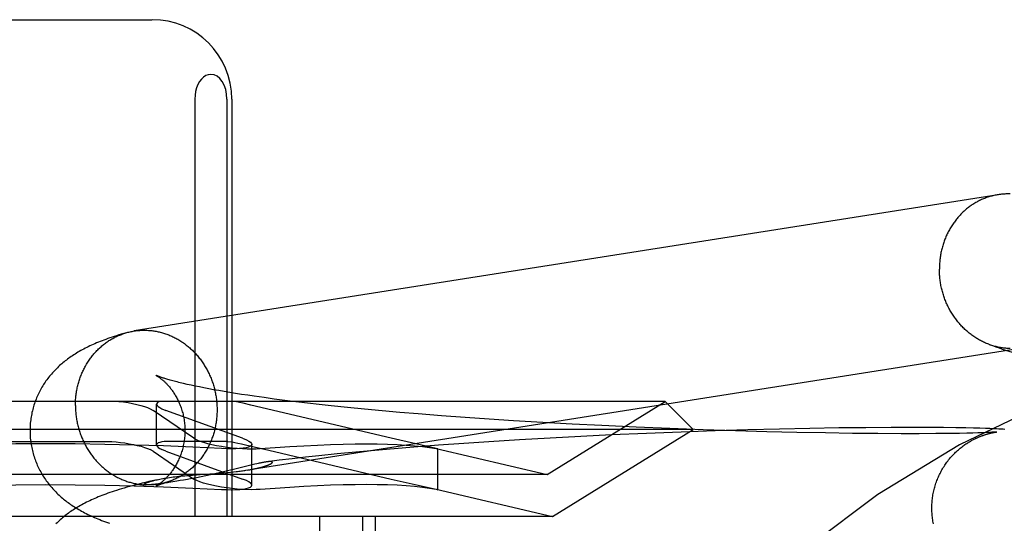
# Model space of a CAD drawing. Header units: inches. Extents: x 0 to 262, y 0 to 169.
# Tile 27 of 83: x 80.301 to 80.548, y 87.291 to 87.418. Entities that reach past the tile are written whole.
import ezdxf

# ---------------------------------------------------------------- set-up
doc = ezdxf.new("R2010")
doc.units = ezdxf.units.IN
doc.header["$LTSCALE"] = 14.384615
doc.header["$MEASUREMENT"] = 0
doc.linetypes.add('HIDDEN', pattern=[0.2, 0.1, -0.1])
doc.layers.add('DEFAULT_2', color=8, linetype='HIDDEN')

msp = doc.modelspace()

# ---------------------------------------------------------------- linework, layer by layer
at = {"layer": 'DEFAULT_2', "color": 8, "linetype": 'HIDDEN'}
for p, q in [((80.28033, 87.41765), (80.33388, 87.41765)), ((80.34467, 87.39765), (80.34467, 87.29265)), ((80.35278, 87.39765), (80.35278, 87.29265)), ((80.35398, 87.39765), (80.35398, 87.29265)), ((80.34374, 87.32571), (80.34277, 87.32592)), ((80.34476, 87.32549), (80.34374, 87.32571)), ((80.34584, 87.32527), (80.34476, 87.32549)), ((80.34698, 87.32504), (80.34584, 87.32527)), ((80.34817, 87.32481), (80.34698, 87.32504)), ((80.34942, 87.32458), (80.34817, 87.32481)), ((80.35072, 87.32435), (80.34942, 87.32458)), ((80.35208, 87.32412), (80.35072, 87.32435)), ((80.35348, 87.32388), (80.35208, 87.32412)), ((80.35494, 87.32364), (80.35348, 87.32388)), ((80.35645, 87.32341), (80.35494, 87.32364)), ((80.358, 87.32317), (80.35645, 87.32341)), ((80.46304, 87.32165), (80.15118, 87.32165)), ((80.33507, 87.31067), (80.33507, 87.32094)), ((80.35882, 87.32071), (80.35683, 87.32116)), ((80.35961, 87.32294), (80.358, 87.32317)), ((80.3621, 87.32258), (80.35961, 87.32294)), ((80.36469, 87.32223), (80.3621, 87.32258)), ((80.36738, 87.32189), (80.36469, 87.32223)), ((80.37015, 87.32154), (80.36738, 87.32189)), ((80.37302, 87.3212), (80.37015, 87.32154)), ((80.37597, 87.32087), (80.37302, 87.3212)), ((80.379, 87.32054), (80.37597, 87.32087)), ((80.43336, 87.30325), (80.46304, 87.32165)), ((80.46304, 87.32165), (80.47011, 87.31458)), ((80.33346, 87.31979), (80.3342, 87.31938)), ((80.34447, 87.31239), (80.3342, 87.31938)), ((80.33641, 87.31979), (80.33741, 87.31938)), ((80.35672, 87.31239), (80.33741, 87.31938)), ((80.39409, 87.31239), (80.35882, 87.32071)), ((80.38315, 87.32011), (80.379, 87.32054)), ((80.38743, 87.31968), (80.38315, 87.32011)), ((80.39182, 87.31927), (80.38743, 87.31968)), ((80.39631, 87.31888), (80.39182, 87.31927)), ((80.4009, 87.31849), (80.39631, 87.31888)), ((80.40675, 87.31803), (80.4009, 87.31849)), ((80.41271, 87.31759), (80.40675, 87.31803)), ((80.41875, 87.31717), (80.41271, 87.31759)), ((80.42487, 87.31677), (80.41875, 87.31717)), ((80.43227, 87.31633), (80.42487, 87.31677)), ((80.4397, 87.31592), (80.43227, 87.31633)), ((80.44714, 87.31554), (80.4397, 87.31592)), ((80.47011, 87.31458), (80.14411, 87.31458)), ((80.43474, 87.29265), (80.47011, 87.31458)), ((80.45576, 87.31514), (80.44714, 87.31554)), ((80.4584, 87.31359), (80.44954, 87.31321)), ((80.46428, 87.31479), (80.45576, 87.31514)), ((80.46712, 87.31393), (80.4584, 87.31359)), ((80.47264, 87.31448), (80.46428, 87.31479)), ((80.47564, 87.31422), (80.46712, 87.31393)), ((80.48079, 87.31422), (80.47264, 87.31448)), ((80.48391, 87.31447), (80.47564, 87.31422)), ((80.48868, 87.31401), (80.48079, 87.31422)), ((80.49188, 87.31467), (80.48391, 87.31447)), ((80.49625, 87.31383), (80.48868, 87.31401)), ((80.49952, 87.31483), (80.49188, 87.31467)), ((80.50345, 87.3137), (80.49625, 87.31383)), ((80.50677, 87.31495), (80.49952, 87.31483)), ((80.51025, 87.3136), (80.50345, 87.3137)), ((80.5136, 87.31503), (80.50677, 87.31495)), ((80.5166, 87.31354), (80.51025, 87.3136)), ((80.51996, 87.31507), (80.5136, 87.31503)), ((80.52244, 87.31351), (80.5166, 87.31354)), ((80.52506, 87.31508), (80.51996, 87.31507)), ((80.52703, 87.31351), (80.52244, 87.31351)), ((80.52926, 87.31507), (80.52506, 87.31508)), ((80.53119, 87.31353), (80.52703, 87.31351)), ((80.5331, 87.31504), (80.52926, 87.31507)), ((80.53432, 87.31356), (80.53119, 87.31353)), ((80.53622, 87.315), (80.5331, 87.31504)), ((80.53713, 87.3136), (80.53432, 87.31356)), ((80.53878, 87.31496), (80.53622, 87.315)), ((80.53902, 87.31364), (80.53713, 87.3136)), ((80.54064, 87.31492), (80.53878, 87.31496)), ((80.54055, 87.31368), (80.53902, 87.31364)), ((80.5418, 87.31371), (80.54055, 87.31368)), ((80.54226, 87.31488), (80.54064, 87.31492)), ((80.54282, 87.31375), (80.5418, 87.31371)), ((80.54368, 87.31483), (80.54226, 87.31488)), ((80.54367, 87.31378), (80.54282, 87.31375)), ((80.54437, 87.31381), (80.54367, 87.31378)), ((80.54475, 87.31479), (80.54368, 87.31483)), ((80.54494, 87.31384), (80.54437, 87.31381)), ((80.54572, 87.31476), (80.54475, 87.31479)), ((80.5453, 87.31386), (80.54494, 87.31384)), ((80.54561, 87.31388), (80.5453, 87.31386)), ((80.54586, 87.31389), (80.54561, 87.31388)), ((80.54643, 87.31472), (80.54572, 87.31476)), ((80.54608, 87.31391), (80.54586, 87.31389)), ((80.54587, 87.31384), (80.546, 87.31387)), ((80.546, 87.31387), (80.54611, 87.31388)), ((80.54625, 87.31392), (80.54608, 87.31391)), ((80.54611, 87.31388), (80.54621, 87.3139)), ((80.54621, 87.3139), (80.5463, 87.31391)), ((80.54638, 87.31393), (80.54625, 87.31392)), ((80.5463, 87.31391), (80.54637, 87.31392)), ((80.54645, 87.31394), (80.54638, 87.31393)), ((80.54709, 87.31469), (80.54643, 87.31472)), ((80.54649, 87.31394), (80.54647, 87.31394)), ((80.54648, 87.31394), (80.5465, 87.31394)), ((80.54652, 87.31394), (80.54651, 87.31394)), ((80.54652, 87.31394), (80.54653, 87.31394)), ((80.54653, 87.31394), (80.54654, 87.31394)), ((80.54654, 87.31394), (80.54653, 87.31394)), ((80.5477, 87.31466), (80.54709, 87.31469)), ((80.54813, 87.31463), (80.5477, 87.31466)), ((80.54854, 87.3146), (80.54813, 87.31463)), ((80.29252, 87.31159), (80.32169, 87.31159)), ((80.35298, 87.31159), (80.3384, 87.31159)), ((80.34447, 87.31239), (80.34521, 87.31198)), ((80.35298, 87.31159), (80.3541, 87.31144)), ((80.35672, 87.31239), (80.35772, 87.31198)), ((80.40543, 87.3098), (80.39409, 87.31239)), ((80.41236, 87.31107), (80.40604, 87.31062)), ((80.41873, 87.3115), (80.41236, 87.31107)), ((80.42642, 87.31198), (80.41873, 87.3115)), ((80.43415, 87.31243), (80.42642, 87.31198)), ((80.44186, 87.31284), (80.43415, 87.31243)), ((80.44954, 87.31321), (80.44186, 87.31284)), ((80.3342, 87.30911), (80.33346, 87.30952)), ((80.3342, 87.30911), (80.34447, 87.30211)), ((80.33741, 87.30911), (80.33641, 87.30952)), ((80.33741, 87.30911), (80.35672, 87.30211)), ((80.35743, 87.31075), (80.35964, 87.31025)), ((80.35906, 87.30056), (80.35906, 87.31083)), ((80.35964, 87.31025), (80.36328, 87.3094)), ((80.36328, 87.3094), (80.39409, 87.30211)), ((80.38524, 87.30887), (80.38054, 87.30842)), ((80.39002, 87.30931), (80.38524, 87.30887)), ((80.39488, 87.30973), (80.39002, 87.30931)), ((80.3998, 87.31013), (80.39488, 87.30973)), ((80.40604, 87.31062), (80.3998, 87.31013)), ((80.4054, 87.3098), (80.43336, 87.30325)), ((80.40542, 87.30976), (80.40582, 87.30969)), ((80.40582, 87.30969), (80.40543, 87.3098)), ((80.40582, 87.29943), (80.40582, 87.3097)), ((80.36593, 87.30682), (80.36288, 87.30644)), ((80.3692, 87.3072), (80.36593, 87.30682)), ((80.37254, 87.30758), (80.3692, 87.3072)), ((80.37593, 87.30794), (80.37254, 87.30758)), ((80.38054, 87.30842), (80.37593, 87.30794)), ((80.34707, 87.30333), (80.3499, 87.30353)), ((80.35083, 87.30366), (80.34973, 87.30341)), ((80.3499, 87.30353), (80.35123, 87.30363)), ((80.3519, 87.30391), (80.35083, 87.30366)), ((80.35123, 87.30363), (80.35208, 87.30369)), ((80.35293, 87.30415), (80.3519, 87.30391)), ((80.35208, 87.30369), (80.35289, 87.30376)), ((80.35289, 87.30376), (80.35368, 87.30383)), ((80.35439, 87.30451), (80.35293, 87.30415)), ((80.35368, 87.30383), (80.35442, 87.30391)), ((80.35847, 87.30552), (80.35439, 87.30451)), ((80.35442, 87.30391), (80.35513, 87.30399)), ((80.35789, 87.30435), (80.35829, 87.30442)), ((80.35913, 87.30568), (80.35847, 87.30552)), ((80.35975, 87.30582), (80.35913, 87.30568)), ((80.43336, 87.30325), (80.18086, 87.30325)), ((80.33525, 87.30195), (80.33395, 87.30166)), ((80.3365, 87.30101), (80.33599, 87.30094)), ((80.33709, 87.30109), (80.3365, 87.30101)), ((80.33778, 87.30119), (80.33709, 87.30109)), ((80.33858, 87.30131), (80.33778, 87.30119)), ((80.34019, 87.30157), (80.33917, 87.3014)), ((80.34097, 87.3017), (80.34019, 87.30157)), ((80.34185, 87.30185), (80.34097, 87.3017)), ((80.34284, 87.30202), (80.34185, 87.30185)), ((80.34213, 87.30295), (80.34311, 87.30304)), ((80.34392, 87.30222), (80.34284, 87.30202)), ((80.34311, 87.30304), (80.34411, 87.30312)), ((80.34507, 87.30244), (80.34392, 87.30222)), ((80.34411, 87.30312), (80.3451, 87.30319)), ((80.34521, 87.30171), (80.34447, 87.30211)), ((80.34625, 87.30267), (80.34507, 87.30244)), ((80.3451, 87.30319), (80.34707, 87.30333)), ((80.34743, 87.30292), (80.34625, 87.30267)), ((80.34859, 87.30316), (80.34743, 87.30292)), ((80.34973, 87.30341), (80.34859, 87.30316)), ((80.35772, 87.30171), (80.35672, 87.30211)), ((80.39409, 87.30211), (80.40543, 87.29952)), ((80.33248, 87.30063), (80.33246, 87.30063)), ((80.33255, 87.30063), (80.33254, 87.30063)), ((80.3326, 87.30063), (80.33258, 87.30063)), ((80.33264, 87.30063), (80.33262, 87.30063)), ((80.33269, 87.30063), (80.33266, 87.30063)), ((80.33274, 87.30063), (80.33271, 87.30063)), ((80.33291, 87.30064), (80.33285, 87.30063)), ((80.33298, 87.30064), (80.33291, 87.30064)), ((80.33305, 87.30064), (80.33298, 87.30064)), ((80.33314, 87.30065), (80.33305, 87.30064)), ((80.33323, 87.30065), (80.33314, 87.30065)), ((80.33333, 87.30066), (80.33323, 87.30065)), ((80.33344, 87.30066), (80.33333, 87.30066)), ((80.33356, 87.30067), (80.33344, 87.30066)), ((80.33368, 87.30068), (80.33356, 87.30067)), ((80.33382, 87.3007), (80.33368, 87.30068)), ((80.33397, 87.30071), (80.33382, 87.3007)), ((80.33414, 87.30072), (80.33397, 87.30071)), ((80.33431, 87.30074), (80.33414, 87.30072)), ((80.33451, 87.30076), (80.33431, 87.30074)), ((80.33482, 87.3008), (80.33451, 87.30076)), ((80.33517, 87.30084), (80.33482, 87.3008)), ((80.33555, 87.30088), (80.33517, 87.30084)), ((80.33599, 87.30094), (80.33555, 87.30088)), ((80.4054, 87.29953), (80.43474, 87.29265)), ((80.40582, 87.29942), (80.40542, 87.29949)), ((80.40543, 87.29952), (80.40582, 87.29942)), ((80.43474, 87.29265), (80.17947, 87.29265)), ((80.37609, 87.29265), (80.37609, 87.1364)), ((80.3869, 87.29265), (80.3869, 87.1364)), ((80.39011, 87.29265), (80.39011, 87.1364))]:
    msp.add_line(p, q, dxfattribs=at)
for points in [[(80.34872, 87.40389), (80.34806, 87.40381), (80.34744, 87.40358), (80.34687, 87.40321), (80.34634, 87.40271), (80.34587, 87.40209), (80.34546, 87.40137), (80.34513, 87.40054), (80.34488, 87.39963), (80.34473, 87.39867), (80.34467, 87.39765)], [(80.35278, 87.39765), (80.35269, 87.39893), (80.35245, 87.40011), (80.35207, 87.40119), (80.35156, 87.40213), (80.35096, 87.40287), (80.35028, 87.40342), (80.34953, 87.40376), (80.34872, 87.40389)], [(80.54991, 87.37382), (80.54964, 87.37383), (80.54936, 87.37383), (80.54909, 87.37382), (80.54881, 87.37382), (80.54854, 87.3738), (80.54827, 87.37379), (80.54799, 87.37377), (80.54772, 87.37374), (80.54745, 87.37371), (80.54718, 87.37367), (80.54691, 87.37363), (80.32942, 87.33935)], [(80.54688, 87.37363), (80.54664, 87.37359), (80.54637, 87.37354), (80.5461, 87.37349), (80.54583, 87.37343), (80.54556, 87.37337), (80.5453, 87.3733), (80.54503, 87.37323), (80.54477, 87.37315), (80.54451, 87.37307), (80.54425, 87.37299), (80.54399, 87.3729), (80.54373, 87.3728), (80.54347, 87.37271), (80.54322, 87.3726), (80.54296, 87.3725), (80.54271, 87.37239), (80.54246, 87.37227), (80.54221, 87.37215), (80.54197, 87.37203), (80.54172, 87.3719), (80.54148, 87.37177), (80.54124, 87.37163), (80.541, 87.37149), (80.54076, 87.37135), (80.54053, 87.3712), (80.5403, 87.37104), (80.54007, 87.37089), (80.53984, 87.37073), (80.53961, 87.37056), (80.53939, 87.3704), (80.53917, 87.37022), (80.53895, 87.37005), (80.53874, 87.36987), (80.53853, 87.36969), (80.53832, 87.3695), (80.53811, 87.36931), (80.5379, 87.36912), (80.5377, 87.36892), (80.5375, 87.36872), (80.53731, 87.36851), (80.53712, 87.36831), (80.53693, 87.3681), (80.53674, 87.36788), (80.53656, 87.36766), (80.53638, 87.36744), (80.5362, 87.36722), (80.53603, 87.36699), (80.53586, 87.36676), (80.53569, 87.36653), (80.53553, 87.3663), (80.53536, 87.36606), (80.53521, 87.36582), (80.53505, 87.36557), (80.5349, 87.36533), (80.53476, 87.36508), (80.53462, 87.36483), (80.53448, 87.36457), (80.53434, 87.36432), (80.53421, 87.36406), (80.53408, 87.3638), (80.53396, 87.36353), (80.53384, 87.36327), (80.53372, 87.363), (80.53361, 87.36273), (80.5335, 87.36246), (80.53339, 87.36219), (80.53329, 87.36191), (80.5332, 87.36163), (80.5331, 87.36135), (80.53301, 87.36107), (80.53293, 87.36079), (80.53285, 87.36051), (80.53277, 87.36022), (80.5327, 87.35994), (80.53263, 87.35965), (80.53256, 87.35936), (80.5325, 87.35907), (80.53245, 87.35878), (80.53239, 87.35849), (80.53234, 87.35819), (80.5323, 87.3579), (80.53226, 87.3576), (80.53222, 87.35731), (80.53219, 87.35701), (80.53217, 87.35671), (80.53214, 87.35642), (80.53212, 87.35612), (80.53211, 87.35582), (80.5321, 87.35552), (80.53209, 87.35522), (80.53209, 87.35492)], [(80.54459, 87.33597), (80.54451, 87.336), (80.54425, 87.3361), (80.54399, 87.3362), (80.54373, 87.33631), (80.54347, 87.33643), (80.54322, 87.33655), (80.54296, 87.33667), (80.54271, 87.3368), (80.54246, 87.33693), (80.54221, 87.33706), (80.54197, 87.3372), (80.54172, 87.33734), (80.54148, 87.33749), (80.54124, 87.33764), (80.541, 87.3378), (80.54076, 87.33796), (80.54053, 87.33812), (80.5403, 87.33829), (80.54007, 87.33846), (80.53984, 87.33863), (80.53961, 87.33881), (80.53939, 87.33899), (80.53917, 87.33918), (80.53895, 87.33937), (80.53874, 87.33956), (80.53853, 87.33976), (80.53832, 87.33996), (80.53811, 87.34016), (80.5379, 87.34036), (80.5377, 87.34057), (80.5375, 87.34079), (80.53731, 87.341), (80.53712, 87.34122), (80.53693, 87.34145), (80.53674, 87.34167), (80.53656, 87.3419), (80.53638, 87.34213), (80.5362, 87.34237), (80.53603, 87.3426), (80.53586, 87.34284), (80.53569, 87.34309), (80.53553, 87.34333), (80.53536, 87.34358), (80.53521, 87.34383), (80.53505, 87.34408), (80.5349, 87.34434), (80.53476, 87.3446), (80.53462, 87.34486), (80.53448, 87.34512), (80.53434, 87.34539), (80.53421, 87.34565), (80.53408, 87.34592), (80.53396, 87.34619), (80.53384, 87.34647), (80.53372, 87.34674), (80.53361, 87.34702), (80.5335, 87.34729), (80.53339, 87.34757), (80.53329, 87.34786), (80.5332, 87.34814), (80.5331, 87.34842), (80.53301, 87.34871), (80.53293, 87.349), (80.53285, 87.34929), (80.53277, 87.34958), (80.5327, 87.34987), (80.53263, 87.35016), (80.53256, 87.35045), (80.5325, 87.35075), (80.53245, 87.35104), (80.53239, 87.35134), (80.53234, 87.35163), (80.5323, 87.35193), (80.53226, 87.35223), (80.53222, 87.35253), (80.53219, 87.35282), (80.53217, 87.35312), (80.53214, 87.35342), (80.53212, 87.35372), (80.53211, 87.35402), (80.5321, 87.35432), (80.53209, 87.35462), (80.53209, 87.35492)], [(80.32749, 87.33892), (80.32683, 87.33873), (80.32618, 87.33854), (80.32556, 87.33835), (80.32497, 87.33816), (80.32439, 87.33797), (80.32384, 87.33779), (80.32331, 87.33761), (80.32279, 87.33742), (80.32229, 87.33724), (80.3218, 87.33706), (80.32133, 87.33688), (80.32086, 87.3367), (80.32041, 87.33651), (80.31997, 87.33633), (80.31954, 87.33615), (80.31911, 87.33596), (80.3187, 87.33577), (80.31829, 87.33558), (80.31788, 87.33539), (80.31749, 87.3352), (80.3171, 87.335), (80.31671, 87.3348), (80.31634, 87.3346), (80.31597, 87.3344), (80.3156, 87.33419), (80.31525, 87.33398), (80.3149, 87.33377), (80.31456, 87.33356), (80.31422, 87.33335), (80.3139, 87.33314), (80.31358, 87.33292), (80.31326, 87.33271), (80.31296, 87.33249), (80.31266, 87.33227), (80.31236, 87.33205), (80.31207, 87.33182), (80.31178, 87.33159), (80.3115, 87.33136), (80.31121, 87.33112), (80.31094, 87.33088), (80.31066, 87.33063), (80.31038, 87.33038), (80.31011, 87.33012), (80.30985, 87.32986), (80.30959, 87.3296), (80.30933, 87.32933), (80.30908, 87.32906), (80.30883, 87.32879), (80.30859, 87.32851), (80.30835, 87.32823), (80.30811, 87.32795), (80.30788, 87.32766), (80.30766, 87.32737), (80.30744, 87.32707), (80.30722, 87.32677), (80.30701, 87.32647), (80.3068, 87.32616), (80.3066, 87.32585), (80.3064, 87.32553), (80.30621, 87.32521), (80.30602, 87.32489), (80.30584, 87.32456), (80.30566, 87.32423), (80.30549, 87.3239), (80.30532, 87.32356), (80.30516, 87.32321), (80.30501, 87.32287), (80.30486, 87.32252), (80.30471, 87.32217), (80.30458, 87.32181), (80.30444, 87.32145), (80.30432, 87.32109), (80.3042, 87.32072), (80.30409, 87.32036), (80.30398, 87.31999), (80.30388, 87.31962), (80.30379, 87.31924), (80.3037, 87.31886), (80.30362, 87.31849), (80.30355, 87.31811), (80.30348, 87.31773), (80.30342, 87.31734), (80.30337, 87.31696), (80.30332, 87.31657), (80.30328, 87.31619), (80.30325, 87.3158), (80.30323, 87.31541), (80.30321, 87.31502), (80.3032, 87.31464), (80.3032, 87.31427)], [(80.31464, 87.32064), (80.31464, 87.32094), (80.31465, 87.32124), (80.31466, 87.32154), (80.31467, 87.32184), (80.31469, 87.32213), (80.31471, 87.32243), (80.31474, 87.32273), (80.31477, 87.32302), (80.31481, 87.32332), (80.31485, 87.32362), (80.31489, 87.32391), (80.31494, 87.3242), (80.31499, 87.3245), (80.31505, 87.32479), (80.31511, 87.32508), (80.31518, 87.32537), (80.31524, 87.32565), (80.31532, 87.32594), (80.31539, 87.32623), (80.31548, 87.32651), (80.31556, 87.32679), (80.31565, 87.32707), (80.31574, 87.32735), (80.31584, 87.32763), (80.31594, 87.3279), (80.31605, 87.32818), (80.31616, 87.32845), (80.31627, 87.32872), (80.31638, 87.32899), (80.31651, 87.32925), (80.31663, 87.32951), (80.31676, 87.32978), (80.31689, 87.33003), (80.31702, 87.33029), (80.31716, 87.33054), (80.31731, 87.3308), (80.31745, 87.33104), (80.3176, 87.33129), (80.31776, 87.33153), (80.31791, 87.33178), (80.31807, 87.33201), (80.31824, 87.33225), (80.3184, 87.33248), (80.31857, 87.33271), (80.31875, 87.33294), (80.31892, 87.33316), (80.3191, 87.33338), (80.31929, 87.3336), (80.31947, 87.33381), (80.31966, 87.33402), (80.31986, 87.33423), (80.32005, 87.33444), (80.32025, 87.33464), (80.32045, 87.33483), (80.32066, 87.33503), (80.32086, 87.33522), (80.32107, 87.3354), (80.32129, 87.33559), (80.3215, 87.33577), (80.32172, 87.33594), (80.32194, 87.33611), (80.32216, 87.33628), (80.32239, 87.33645), (80.32261, 87.33661), (80.32284, 87.33676), (80.32308, 87.33692), (80.32331, 87.33706), (80.32355, 87.33721), (80.32379, 87.33735), (80.32403, 87.33748), (80.32427, 87.33762), (80.32452, 87.33774), (80.32476, 87.33787), (80.32501, 87.33799), (80.32526, 87.3381), (80.32551, 87.33821), (80.32577, 87.33832), (80.32602, 87.33842), (80.32628, 87.33852), (80.32654, 87.33862), (80.3268, 87.3387), (80.32706, 87.33879), (80.32732, 87.33887)], [(80.32749, 87.33892), (80.32758, 87.33895), (80.32785, 87.33902), (80.32811, 87.33908), (80.32838, 87.33915), (80.32865, 87.33921), (80.32892, 87.33926), (80.32918, 87.33931), (80.32942, 87.33935)], [(80.32945, 87.33935), (80.32973, 87.33939), (80.33, 87.33943), (80.33027, 87.33946), (80.33054, 87.33948), (80.33082, 87.33951), (80.33109, 87.33952), (80.33136, 87.33953), (80.33164, 87.33954), (80.33191, 87.33954), (80.33219, 87.33954), (80.33246, 87.33954)], [(80.33246, 87.33954), (80.33273, 87.33953), (80.33301, 87.33951), (80.33328, 87.33949), (80.33356, 87.33947), (80.33383, 87.33944), (80.3341, 87.3394), (80.33438, 87.33936), (80.33465, 87.33932), (80.33492, 87.33927), (80.33519, 87.33922), (80.33546, 87.33917), (80.33573, 87.3391), (80.336, 87.33904), (80.33627, 87.33897), (80.33654, 87.33889), (80.33681, 87.33881), (80.33707, 87.33873), (80.33734, 87.33864), (80.3376, 87.33855), (80.33786, 87.33845), (80.33812, 87.33835), (80.33838, 87.33825), (80.33864, 87.33814), (80.3389, 87.33802), (80.33915, 87.33791), (80.33941, 87.33778), (80.33966, 87.33766), (80.33991, 87.33753), (80.34016, 87.33739), (80.3404, 87.33725), (80.34065, 87.33711), (80.34089, 87.33696), (80.34113, 87.33681), (80.34137, 87.33665), (80.34161, 87.3365), (80.34184, 87.33633), (80.34207, 87.33617), (80.3423, 87.33599), (80.34253, 87.33582), (80.34276, 87.33564), (80.34298, 87.33546), (80.3432, 87.33527), (80.34342, 87.33509), (80.34363, 87.33489), (80.34385, 87.3347), (80.34406, 87.3345), (80.34426, 87.33429), (80.34447, 87.33409), (80.34467, 87.33388), (80.34487, 87.33366), (80.34506, 87.33345), (80.34525, 87.33323), (80.34544, 87.33301), (80.34563, 87.33278), (80.34581, 87.33255), (80.34599, 87.33232), (80.34617, 87.33209), (80.34634, 87.33185), (80.34652, 87.33161), (80.34668, 87.33137), (80.34685, 87.33112), (80.34701, 87.33087), (80.34716, 87.33062), (80.34732, 87.33037), (80.34747, 87.33011), (80.34761, 87.32985), (80.34776, 87.32959), (80.34789, 87.32933), (80.34803, 87.32907), (80.34816, 87.3288), (80.34829, 87.32853), (80.34841, 87.32826), (80.34853, 87.32799), (80.34865, 87.32771), (80.34876, 87.32744), (80.34887, 87.32716), (80.34898, 87.32688), (80.34908, 87.3266), (80.34918, 87.32631), (80.34927, 87.32603), (80.34936, 87.32574), (80.34944, 87.32545), (80.34952, 87.32517), (80.3496, 87.32488), (80.34967, 87.32458), (80.34974, 87.32429), (80.34981, 87.324), (80.34987, 87.32371), (80.34993, 87.32341), (80.34998, 87.32311), (80.35003, 87.32282), (80.35007, 87.32252), (80.35011, 87.32222), (80.35015, 87.32193), (80.35018, 87.32163), (80.35021, 87.32133), (80.35023, 87.32103), (80.35025, 87.32073), (80.35026, 87.32043), (80.35027, 87.32013), (80.35028, 87.31983), (80.35028, 87.31953)], [(80.54459, 87.33597), (80.54543, 87.33566), (80.54627, 87.33536), (80.54711, 87.33507), (80.54793, 87.33479), (80.54875, 87.33452), (80.54957, 87.33426), (80.55038, 87.334), (80.55118, 87.33376), (80.55198, 87.33351), (80.55278, 87.33328), (80.55358, 87.33304), (80.55517, 87.33259)], [(80.54991, 87.33492), (80.54964, 87.33493), (80.54936, 87.33494), (80.54909, 87.33496), (80.54881, 87.33499), (80.54854, 87.33502), (80.54827, 87.33505), (80.54799, 87.33509), (80.54772, 87.33513), (80.54745, 87.33518), (80.54718, 87.33523), (80.54691, 87.33529), (80.54664, 87.33535), (80.54637, 87.33541), (80.5461, 87.33548), (80.54583, 87.33556), (80.54556, 87.33564), (80.5453, 87.33572), (80.54503, 87.33581), (80.54477, 87.3359)], [(80.35513, 87.30399), (80.35546, 87.30402), (80.35579, 87.30406), (80.35611, 87.3041), (80.35641, 87.30414), (80.35671, 87.30418), (80.357, 87.30422), (80.35727, 87.30426), (80.35754, 87.3043), (80.55295, 87.33511)], [(80.33489, 87.3282), (80.33488, 87.32821), (80.33489, 87.32821), (80.3349, 87.3282), (80.33492, 87.32819), (80.33495, 87.32817), (80.33498, 87.32815), (80.33502, 87.32813), (80.33506, 87.32811), (80.33511, 87.32808), (80.33517, 87.32804), (80.33523, 87.32801), (80.3353, 87.32797), (80.33537, 87.32792), (80.33544, 87.32787), (80.33552, 87.32782), (80.3356, 87.32777), (80.33569, 87.32771), (80.33578, 87.32764), (80.33587, 87.32757), (80.33597, 87.3275), (80.33607, 87.32743), (80.33617, 87.32735), (80.33628, 87.32726), (80.33639, 87.32717), (80.3365, 87.32708), (80.33661, 87.32698), (80.33673, 87.32688), (80.33685, 87.32677), (80.33697, 87.32666), (80.3371, 87.32654), (80.33722, 87.32642), (80.33735, 87.3263), (80.33748, 87.32616), (80.33761, 87.32603), (80.33775, 87.32589), (80.33788, 87.32574), (80.33802, 87.32558), (80.33816, 87.32543), (80.3383, 87.32526), (80.33844, 87.32509), (80.33858, 87.32491), (80.33872, 87.32473), (80.33886, 87.32454), (80.33901, 87.32434), (80.33915, 87.32414), (80.33929, 87.32393), (80.33944, 87.32371), (80.33958, 87.32349), (80.33972, 87.32326), (80.33986, 87.32302), (80.34, 87.32278), (80.34014, 87.32253), (80.34027, 87.32227), (80.3404, 87.32201), (80.34053, 87.32174), (80.34066, 87.32146), (80.34078, 87.32118), (80.34091, 87.32089), (80.34102, 87.3206), (80.34113, 87.3203), (80.34124, 87.31999), (80.34135, 87.31968), (80.34145, 87.31937), (80.34154, 87.31905), (80.34163, 87.31872), (80.34171, 87.3184), (80.34179, 87.31806), (80.34186, 87.31773), (80.34192, 87.31739), (80.34198, 87.31705), (80.34203, 87.3167), (80.34207, 87.31636), (80.34211, 87.31601), (80.34214, 87.31566), (80.34217, 87.31531), (80.34218, 87.31496), (80.34219, 87.3146), (80.3422, 87.31427)], [(80.34277, 87.32592), (80.34187, 87.32613), (80.34143, 87.32623), (80.34102, 87.32633), (80.34062, 87.32643), (80.34023, 87.32653), (80.33986, 87.32662), (80.3395, 87.32672), (80.33916, 87.32681), (80.33883, 87.3269), (80.33851, 87.32699), (80.33822, 87.32707), (80.33793, 87.32715), (80.33766, 87.32723), (80.3374, 87.32731), (80.33716, 87.32738), (80.33693, 87.32746), (80.33672, 87.32752), (80.33652, 87.32759), (80.33633, 87.32765), (80.33615, 87.32771), (80.33599, 87.32777), (80.33584, 87.32782), (80.3357, 87.32787), (80.33558, 87.32792), (80.33546, 87.32796), (80.33536, 87.328), (80.33527, 87.32804), (80.33519, 87.32807), (80.33512, 87.3281), (80.33506, 87.32813), (80.335, 87.32815), (80.33496, 87.32817), (80.33493, 87.32819), (80.3349, 87.3282), (80.3349, 87.3282)], [(80.32552, 87.32165), (80.32671, 87.3215), (80.32788, 87.32133), (80.329, 87.32112), (80.33007, 87.32089), (80.33107, 87.32063), (80.33198, 87.32036), (80.33278, 87.32008), (80.33346, 87.31979)], [(80.33607, 87.32165), (80.33561, 87.3215), (80.33529, 87.32133), (80.33511, 87.32112), (80.33507, 87.32095)], [(80.33507, 87.32095), (80.33508, 87.32089), (80.33519, 87.32063), (80.33545, 87.32036), (80.33586, 87.32008), (80.33641, 87.31979)], [(80.35683, 87.32116), (80.35595, 87.32135), (80.35517, 87.32151), (80.35448, 87.32165)], [(80.31464, 87.32064), (80.31464, 87.32034), (80.31465, 87.32004), (80.31466, 87.31974), (80.31467, 87.31944), (80.31469, 87.31914), (80.31471, 87.31884), (80.31474, 87.31854), (80.31477, 87.31824), (80.31481, 87.31795), (80.31485, 87.31765), (80.31489, 87.31735), (80.31494, 87.31705), (80.31499, 87.31676), (80.31505, 87.31646), (80.31511, 87.31617), (80.31518, 87.31588), (80.31524, 87.31559), (80.31532, 87.31529), (80.31539, 87.315), (80.31548, 87.31472), (80.31556, 87.31443), (80.31565, 87.31414), (80.31574, 87.31386), (80.31584, 87.31357), (80.31594, 87.31329), (80.31605, 87.31301), (80.31616, 87.31273), (80.31627, 87.31246), (80.31638, 87.31218), (80.31651, 87.31191), (80.31663, 87.31164), (80.31676, 87.31137), (80.31689, 87.3111), (80.31702, 87.31084), (80.31716, 87.31058), (80.31731, 87.31032), (80.31745, 87.31006), (80.3176, 87.3098), (80.31776, 87.30955), (80.31791, 87.3093), (80.31807, 87.30905), (80.31824, 87.3088), (80.3184, 87.30856), (80.31857, 87.30832), (80.31875, 87.30808), (80.31892, 87.30785), (80.3191, 87.30762), (80.31929, 87.30739), (80.31947, 87.30716), (80.31966, 87.30694), (80.31986, 87.30672), (80.32005, 87.30651), (80.32025, 87.30629), (80.32045, 87.30608), (80.32066, 87.30588), (80.32086, 87.30567), (80.32107, 87.30547), (80.32129, 87.30528), (80.3215, 87.30508), (80.32172, 87.3049), (80.32194, 87.30471), (80.32216, 87.30453), (80.32239, 87.30435), (80.32261, 87.30418), (80.32284, 87.304), (80.32308, 87.30384), (80.32331, 87.30367), (80.32355, 87.30352), (80.32379, 87.30336), (80.32403, 87.30321), (80.32427, 87.30306), (80.32452, 87.30292), (80.32476, 87.30278), (80.32501, 87.30264), (80.32526, 87.30251), (80.32551, 87.30239), (80.32577, 87.30226), (80.32602, 87.30215), (80.32628, 87.30203), (80.32654, 87.30192), (80.3268, 87.30182), (80.32706, 87.30172), (80.32732, 87.30162), (80.32758, 87.30153), (80.32785, 87.30144), (80.32811, 87.30136), (80.32838, 87.30128), (80.32865, 87.3012), (80.32892, 87.30113), (80.32918, 87.30107), (80.32945, 87.301), (80.32973, 87.30095), (80.33, 87.3009), (80.33027, 87.30085), (80.33054, 87.30081), (80.33082, 87.30077), (80.33109, 87.30073), (80.33136, 87.3007), (80.33164, 87.30068), (80.33191, 87.30066), (80.33219, 87.30064), (80.33246, 87.30063)], [(80.35028, 87.31953), (80.35028, 87.31923), (80.35027, 87.31893), (80.35026, 87.31863), (80.35025, 87.31833), (80.35023, 87.31804), (80.35021, 87.31774), (80.35018, 87.31744), (80.35015, 87.31714), (80.35011, 87.31685), (80.35007, 87.31655), (80.35003, 87.31626), (80.34998, 87.31597), (80.34993, 87.31567), (80.34987, 87.31538), (80.34981, 87.31509), (80.34974, 87.3148), (80.34967, 87.31452), (80.3496, 87.31423), (80.34952, 87.31394), (80.34944, 87.31366), (80.34936, 87.31338), (80.34927, 87.3131), (80.34918, 87.31282), (80.34908, 87.31254), (80.34898, 87.31227), (80.34887, 87.31199), (80.34876, 87.31172), (80.34865, 87.31145), (80.34853, 87.31118), (80.34841, 87.31092), (80.34829, 87.31066), (80.34816, 87.31039), (80.34803, 87.31014), (80.34789, 87.30988), (80.34776, 87.30963), (80.34761, 87.30937), (80.34747, 87.30912), (80.34732, 87.30888), (80.34716, 87.30863), (80.34701, 87.30839), (80.34685, 87.30816), (80.34668, 87.30792), (80.34652, 87.30769), (80.34634, 87.30746), (80.34617, 87.30723), (80.34599, 87.30701), (80.34581, 87.30679), (80.34563, 87.30657), (80.34544, 87.30636), (80.34525, 87.30615), (80.34506, 87.30594), (80.34487, 87.30573), (80.34467, 87.30553), (80.34447, 87.30534), (80.34426, 87.30514), (80.34406, 87.30495), (80.34385, 87.30477), (80.34363, 87.30458), (80.34342, 87.3044), (80.3432, 87.30423), (80.34298, 87.30406), (80.34276, 87.30389), (80.34253, 87.30372), (80.3423, 87.30356), (80.34207, 87.30341), (80.34184, 87.30325), (80.34161, 87.30311), (80.34137, 87.30296), (80.34113, 87.30282), (80.34089, 87.30269), (80.34065, 87.30255), (80.3404, 87.30243), (80.34016, 87.3023), (80.33991, 87.30218), (80.33966, 87.30207), (80.33941, 87.30196), (80.33915, 87.30185), (80.3389, 87.30175), (80.33864, 87.30165), (80.33838, 87.30155), (80.33812, 87.30147), (80.33786, 87.30138), (80.33762, 87.30131)], [(80.3032, 87.31427), (80.3032, 87.31391), (80.30321, 87.31352), (80.30323, 87.31313), (80.30325, 87.31274), (80.30328, 87.31235), (80.30332, 87.31196), (80.30337, 87.31157), (80.30342, 87.31118), (80.30348, 87.3108), (80.30355, 87.31041), (80.30363, 87.31003), (80.30371, 87.30965), (80.3038, 87.30927), (80.30389, 87.30889), (80.30399, 87.30852), (80.3041, 87.30814), (80.30422, 87.30777), (80.30434, 87.3074), (80.30447, 87.30704), (80.3046, 87.30668), (80.30474, 87.30632), (80.30489, 87.30596), (80.30504, 87.30561), (80.3052, 87.30526), (80.30536, 87.30492), (80.30553, 87.30458), (80.3057, 87.30424), (80.30589, 87.30391), (80.30607, 87.30358), (80.30626, 87.30325), (80.30646, 87.30293), (80.30666, 87.30261), (80.30686, 87.3023), (80.30707, 87.30199), (80.30729, 87.30169), (80.30751, 87.30138), (80.30773, 87.30109), (80.30796, 87.30079), (80.30819, 87.3005), (80.30843, 87.30022), (80.30867, 87.29994), (80.30892, 87.29966), (80.30917, 87.29938), (80.30943, 87.29911), (80.30969, 87.29885), (80.30995, 87.29858), (80.31023, 87.29832), (80.3105, 87.29806), (80.31078, 87.29781), (80.31106, 87.29756), (80.31134, 87.29732), (80.31163, 87.29708), (80.31192, 87.29685), (80.31221, 87.29662), (80.3125, 87.2964), (80.31281, 87.29617), (80.31311, 87.29595), (80.31342, 87.29573), (80.31374, 87.29552), (80.31407, 87.2953), (80.3144, 87.29508), (80.31474, 87.29487), (80.31509, 87.29466), (80.31545, 87.29445), (80.31581, 87.29424), (80.31618, 87.29403), (80.31656, 87.29383), (80.31695, 87.29363), (80.31734, 87.29343), (80.31774, 87.29323), (80.31815, 87.29303), (80.31856, 87.29284), (80.31898, 87.29265), (80.31941, 87.29246), (80.31985, 87.29227), (80.3203, 87.29208), (80.32076, 87.2919), (80.32122, 87.29171), (80.32171, 87.29153), (80.3222, 87.29134), (80.32271, 87.29116), (80.32324, 87.29097)], [(80.3422, 87.31427), (80.34219, 87.31395), (80.34218, 87.3136), (80.34217, 87.31325), (80.34214, 87.3129), (80.34211, 87.31256), (80.34208, 87.31221), (80.34203, 87.31187), (80.34198, 87.31153), (80.34193, 87.31119), (80.34186, 87.31086), (80.34179, 87.31053), (80.34172, 87.3102), (80.34164, 87.30987), (80.34155, 87.30955), (80.34146, 87.30923), (80.34136, 87.30892), (80.34126, 87.30861), (80.34116, 87.30831), (80.34105, 87.30801), (80.34093, 87.30772), (80.34081, 87.30743), (80.34069, 87.30715), (80.34057, 87.30688), (80.34044, 87.30661), (80.34031, 87.30635), (80.34017, 87.30609), (80.34004, 87.30584), (80.3399, 87.3056), (80.33976, 87.30536), (80.33962, 87.30513), (80.33948, 87.30491), (80.33934, 87.3047), (80.3392, 87.30449), (80.33906, 87.30428), (80.33892, 87.30409), (80.33878, 87.3039), (80.33864, 87.30371), (80.3385, 87.30353), (80.33836, 87.30336), (80.33822, 87.3032), (80.33808, 87.30304), (80.33795, 87.30288), (80.33781, 87.30273), (80.33768, 87.30259), (80.33755, 87.30245), (80.33742, 87.30232), (80.33729, 87.30219), (80.33716, 87.30207), (80.33704, 87.30195), (80.33692, 87.30184), (80.3368, 87.30173), (80.33668, 87.30163), (80.33656, 87.30153), (80.33645, 87.30143), (80.33634, 87.30134), (80.33624, 87.30126), (80.33613, 87.30117), (80.33603, 87.3011), (80.33593, 87.30102), (80.33584, 87.30095), (80.33575, 87.30089), (80.33566, 87.30083), (80.33557, 87.30077), (80.33549, 87.30071), (80.33542, 87.30066), (80.33535, 87.30062), (80.33528, 87.30057), (80.33521, 87.30053), (80.33516, 87.3005), (80.3351, 87.30047), (80.33505, 87.30044), (80.33501, 87.30041), (80.33497, 87.30039), (80.33494, 87.30037), (80.33492, 87.30036), (80.3349, 87.30035), (80.33489, 87.30035)], [(80.5302, 87.29482), (80.5302, 87.29513), (80.53021, 87.29547), (80.53022, 87.2958), (80.53024, 87.29614), (80.53027, 87.29647), (80.5303, 87.29681), (80.53034, 87.29714), (80.53038, 87.29747), (80.53043, 87.29781), (80.53048, 87.29814), (80.53054, 87.29847), (80.53061, 87.2988), (80.53068, 87.29913), (80.53076, 87.29945), (80.53084, 87.29978), (80.53093, 87.3001), (80.53102, 87.30043), (80.53112, 87.30075), (80.53123, 87.30106), (80.53134, 87.30138), (80.53146, 87.3017), (80.53158, 87.30201), (80.5317, 87.30232), (80.53184, 87.30263), (80.53197, 87.30293), (80.53212, 87.30324), (80.53226, 87.30354), (80.53242, 87.30384), (80.53257, 87.30413), (80.53274, 87.30442), (80.53291, 87.30471), (80.53308, 87.305), (80.53326, 87.30528), (80.53344, 87.30556), (80.53362, 87.30584), (80.53382, 87.30611), (80.53401, 87.30638), (80.53421, 87.30664), (80.53441, 87.3069), (80.53462, 87.30716), (80.53483, 87.30741), (80.53505, 87.30766), (80.53527, 87.30791), (80.53549, 87.30815), (80.53572, 87.30838), (80.53594, 87.30861), (80.53617, 87.30883), (80.53641, 87.30905), (80.53664, 87.30927), (80.53688, 87.30948), (80.53712, 87.30968), (80.53735, 87.30988), (80.53759, 87.31007), (80.53783, 87.31025), (80.53807, 87.31043), (80.53831, 87.3106), (80.53854, 87.31077), (80.53877, 87.31093), (80.539, 87.31108), (80.53923, 87.31123), (80.53945, 87.31137), (80.53967, 87.3115), (80.53989, 87.31162), (80.5401, 87.31174), (80.5403, 87.31186), (80.54051, 87.31197), (80.5407, 87.31207), (80.54089, 87.31217), (80.54108, 87.31226), (80.54126, 87.31235), (80.54144, 87.31243), (80.54161, 87.31251), (80.54178, 87.31258), (80.54194, 87.31265), (80.5421, 87.31272), (80.54225, 87.31278), (80.5424, 87.31284), (80.54254, 87.3129), (80.54268, 87.31295), (80.54282, 87.313), (80.54295, 87.31305), (80.54308, 87.3131), (80.5432, 87.31314), (80.54332, 87.31318), (80.54344, 87.31322), (80.54356, 87.31326), (80.54367, 87.3133), (80.54378, 87.31333), (80.54389, 87.31337), (80.544, 87.3134), (80.5441, 87.31343), (80.54421, 87.31346), (80.54431, 87.31349), (80.5444, 87.31351), (80.5445, 87.31354), (80.54459, 87.31356), (80.54469, 87.31359), (80.54478, 87.31361), (80.54487, 87.31363), (80.54495, 87.31365), (80.54504, 87.31367), (80.54513, 87.31369), (80.54521, 87.31371), (80.54529, 87.31373), (80.54537, 87.31375), (80.54545, 87.31376), (80.54553, 87.31378), (80.5456, 87.31379), (80.54567, 87.31381), (80.54574, 87.31382), (80.54581, 87.31383), (80.54587, 87.31384)], [(80.54637, 87.31392), (80.54644, 87.31393), (80.54646, 87.31393)], [(80.30711, 87.31098), (80.29965, 87.31094), (80.29221, 87.31084), (80.28479, 87.31066), (80.2774, 87.31043), (80.27006, 87.31013), (80.26277, 87.30976)], [(80.35144, 87.30976), (80.34415, 87.31013), (80.33681, 87.31043), (80.32942, 87.31066), (80.322, 87.31083), (80.31456, 87.31094), (80.30711, 87.31098)], [(80.32169, 87.31159), (80.32274, 87.31157), (80.32382, 87.31152), (80.32491, 87.31144), (80.32601, 87.31132), (80.3271, 87.31118), (80.32817, 87.311), (80.32921, 87.31081), (80.3302, 87.31058), (80.33114, 87.31034), (80.332, 87.31008), (80.33278, 87.30981), (80.33346, 87.30952)], [(80.3384, 87.31159), (80.33762, 87.31157), (80.33694, 87.31152), (80.33635, 87.31144), (80.33587, 87.31132), (80.33549, 87.31118), (80.33523, 87.311), (80.33509, 87.31081), (80.33507, 87.31068)], [(80.34521, 87.31198), (80.34596, 87.31166), (80.34685, 87.31136), (80.34786, 87.31108), (80.34898, 87.31081), (80.35018, 87.31056), (80.35144, 87.31034), (80.35274, 87.31015), (80.35406, 87.30999), (80.35538, 87.30986), (80.35667, 87.30977), (80.3579, 87.30971), (80.35906, 87.30969), (80.36013, 87.30971), (80.36109, 87.30976)], [(80.3541, 87.31144), (80.35477, 87.31132), (80.35555, 87.31116), (80.35644, 87.31097), (80.35743, 87.31075)], [(80.35772, 87.31198), (80.35832, 87.31166), (80.35874, 87.31136), (80.35899, 87.31108), (80.35906, 87.31083)], [(80.36109, 87.30976), (80.36492, 87.31004), (80.36861, 87.31028), (80.37216, 87.31049), (80.37559, 87.31067), (80.37887, 87.3108), (80.38202, 87.3109), (80.38502, 87.31096), (80.38789, 87.31098), (80.39061, 87.31096), (80.39318, 87.3109), (80.3956, 87.3108), (80.39787, 87.31067), (80.39999, 87.31049), (80.40196, 87.31028), (80.40377, 87.31004), (80.40542, 87.30976)], [(80.33507, 87.31068), (80.33508, 87.31058), (80.3352, 87.31034), (80.33546, 87.31008), (80.33586, 87.30981), (80.33641, 87.30952)], [(80.35906, 87.31083), (80.35896, 87.31056), (80.35868, 87.31034), (80.35823, 87.31015), (80.35762, 87.30999), (80.35686, 87.30986), (80.35597, 87.30977), (80.35497, 87.30971), (80.35386, 87.30969), (80.35268, 87.30971), (80.35144, 87.30976)], [(80.35829, 87.30442), (80.35852, 87.30446), (80.35874, 87.30449), (80.35895, 87.30453), (80.35915, 87.30457), (80.35935, 87.30461), (80.35954, 87.30464), (80.35972, 87.30468), (80.35989, 87.30472), (80.36006, 87.30475), (80.36022, 87.30479), (80.36038, 87.30482), (80.36052, 87.30485), (80.36067, 87.30489), (80.3608, 87.30492), (80.36093, 87.30495), (80.36106, 87.30498), (80.36117, 87.30501), (80.36129, 87.30504), (80.3614, 87.30507), (80.3615, 87.3051), (80.36161, 87.30513), (80.3617, 87.30515), (80.3618, 87.30518), (80.36189, 87.30521), (80.36197, 87.30523), (80.36206, 87.30526), (80.36214, 87.30528), (80.36221, 87.30531), (80.36229, 87.30533), (80.36236, 87.30535), (80.36243, 87.30537), (80.36249, 87.3054), (80.36256, 87.30542), (80.36262, 87.30544), (80.36268, 87.30546), (80.36274, 87.30548), (80.36279, 87.3055), (80.36285, 87.30552), (80.3629, 87.30554), (80.36295, 87.30556), (80.363, 87.30558), (80.36305, 87.30559), (80.36309, 87.30561), (80.36314, 87.30563), (80.36318, 87.30565), (80.36322, 87.30566), (80.36326, 87.30568), (80.3633, 87.3057), (80.36334, 87.30572), (80.36338, 87.30573), (80.36342, 87.30575), (80.36345, 87.30577), (80.36349, 87.30578), (80.36352, 87.3058), (80.36355, 87.30581), (80.36359, 87.30583), (80.36362, 87.30584), (80.36365, 87.30586), (80.36368, 87.30588), (80.36371, 87.30589), (80.36374, 87.30591), (80.36376, 87.30592), (80.36379, 87.30594), (80.36382, 87.30595), (80.36384, 87.30597), (80.36387, 87.30598), (80.36389, 87.306), (80.36392, 87.30601), (80.36394, 87.30603), (80.36396, 87.30604), (80.36398, 87.30606), (80.36401, 87.30608), (80.36403, 87.30609), (80.36404, 87.30611), (80.36406, 87.30612), (80.36408, 87.30614), (80.3641, 87.30615), (80.36411, 87.30617), (80.36413, 87.30618), (80.36414, 87.3062), (80.36415, 87.30621), (80.36416, 87.30623), (80.36417, 87.30624), (80.36418, 87.30626), (80.36419, 87.30627), (80.36419, 87.30629), (80.3642, 87.3063), (80.3642, 87.30632), (80.3642, 87.30633), (80.3642, 87.30635), (80.36419, 87.30636), (80.36418, 87.30638), (80.36417, 87.30639), (80.36416, 87.3064), (80.36414, 87.30642), (80.36413, 87.30643), (80.3641, 87.30644), (80.36408, 87.30645), (80.36404, 87.30646), (80.36401, 87.30647), (80.36397, 87.30648), (80.36393, 87.30648), (80.36388, 87.30649), (80.36382, 87.3065), (80.36376, 87.3065), (80.3637, 87.3065), (80.36363, 87.3065), (80.36355, 87.3065), (80.36346, 87.3065), (80.36337, 87.30649), (80.36327, 87.30648), (80.36316, 87.30647), (80.36304, 87.30646), (80.36291, 87.30645)], [(80.36288, 87.30644), (80.36277, 87.30643), (80.36263, 87.30641), (80.36247, 87.30639), (80.36231, 87.30636), (80.36213, 87.30633), (80.36194, 87.30629), (80.36175, 87.30626), (80.36154, 87.30622), (80.36132, 87.30617), (80.36109, 87.30612), (80.36085, 87.30607), (80.36059, 87.30602), (80.36032, 87.30596), (80.35975, 87.30582)], [(80.33395, 87.30166), (80.33309, 87.30146), (80.33225, 87.30126), (80.33141, 87.30106), (80.3306, 87.30085), (80.3298, 87.30065), (80.32903, 87.30044), (80.32829, 87.30024), (80.32757, 87.30004), (80.32689, 87.29984), (80.32623, 87.29965), (80.3256, 87.29945), (80.325, 87.29926), (80.32441, 87.29907), (80.32385, 87.29889), (80.32331, 87.2987), (80.32279, 87.29852), (80.32228, 87.29833), (80.32179, 87.29815), (80.32131, 87.29797), (80.32084, 87.29778), (80.32038, 87.2976), (80.31993, 87.29741), (80.3195, 87.29723), (80.31907, 87.29704), (80.31865, 87.29685), (80.31823, 87.29665), (80.31783, 87.29646), (80.31743, 87.29626), (80.31703, 87.29606), (80.31664, 87.29586), (80.31626, 87.29566), (80.31589, 87.29545), (80.31553, 87.29524), (80.31517, 87.29503), (80.31482, 87.29482), (80.31447, 87.29461), (80.31414, 87.29439), (80.31381, 87.29417), (80.31349, 87.29396), (80.31317, 87.29374), (80.31286, 87.29352), (80.31256, 87.29329), (80.31226, 87.29307), (80.31197, 87.29284), (80.31168, 87.2926), (80.31139, 87.29237), (80.31111, 87.29212), (80.31082, 87.29188), (80.31054, 87.29162), (80.31027, 87.29137), (80.31, 87.29111), (80.30973, 87.29084)], [(80.33241, 87.30063), (80.33239, 87.30064), (80.33237, 87.30064), (80.33236, 87.30064), (80.33234, 87.30064), (80.33232, 87.30064), (80.33231, 87.30064), (80.33229, 87.30064), (80.33227, 87.30064), (80.33226, 87.30065), (80.33224, 87.30065), (80.33222, 87.30065), (80.33221, 87.30065), (80.33219, 87.30065), (80.33218, 87.30065), (80.33216, 87.30066), (80.33215, 87.30066), (80.33213, 87.30066), (80.33211, 87.30067), (80.3321, 87.30067), (80.33208, 87.30067), (80.33207, 87.30068), (80.33205, 87.30068), (80.33204, 87.30068), (80.33202, 87.30069), (80.33201, 87.30069), (80.332, 87.3007), (80.33199, 87.3007), (80.33197, 87.30071), (80.33196, 87.30072), (80.33195, 87.30072), (80.33195, 87.30073), (80.33194, 87.30074), (80.33193, 87.30075), (80.33193, 87.30076), (80.33192, 87.30077), (80.33192, 87.30078), (80.33192, 87.30079), (80.33192, 87.3008), (80.33193, 87.30081), (80.33193, 87.30082), (80.33194, 87.30083), (80.33195, 87.30085), (80.33196, 87.30086), (80.33198, 87.30088), (80.332, 87.3009), (80.33202, 87.30091), (80.33204, 87.30093), (80.33207, 87.30095), (80.3321, 87.30097), (80.33214, 87.30099), (80.33218, 87.30101), (80.33222, 87.30104), (80.33228, 87.30106), (80.33233, 87.30109), (80.33239, 87.30112), (80.33246, 87.30115), (80.33253, 87.30118), (80.33262, 87.30121), (80.33271, 87.30124), (80.3328, 87.30128), (80.33291, 87.30132), (80.33303, 87.30136), (80.33316, 87.3014), (80.3333, 87.30144), (80.33345, 87.30149), (80.33361, 87.30154), (80.33378, 87.30158), (80.33397, 87.30164), (80.33418, 87.30169), (80.3344, 87.30175), (80.33465, 87.30181), (80.33491, 87.30187), (80.33521, 87.30194)], [(80.33918, 87.3014), (80.33546, 87.30082), (80.33519, 87.30078), (80.33492, 87.30074), (80.33465, 87.30071), (80.33438, 87.30069), (80.3341, 87.30066), (80.33383, 87.30065), (80.33356, 87.30064), (80.33328, 87.30063), (80.33301, 87.30062), (80.33273, 87.30063), (80.33246, 87.30063)], [(80.33488, 87.30034), (80.33488, 87.30034), (80.33489, 87.30035), (80.33491, 87.30035), (80.33493, 87.30037), (80.33496, 87.30038), (80.33501, 87.3004), (80.33506, 87.30042), (80.33512, 87.30045), (80.33519, 87.30048), (80.33527, 87.30051), (80.33536, 87.30055), (80.33546, 87.30059), (80.33558, 87.30063), (80.3357, 87.30068), (80.33584, 87.30073), (80.33599, 87.30078), (80.33615, 87.30083), (80.33632, 87.30089), (80.3365, 87.30096), (80.3367, 87.30102), (80.33691, 87.30109), (80.33714, 87.30116), (80.33738, 87.30123), (80.33762, 87.30131)], [(80.33521, 87.30194), (80.33552, 87.302), (80.33586, 87.30207), (80.33623, 87.30215), (80.33662, 87.30222), (80.33702, 87.30229), (80.33745, 87.30236), (80.33788, 87.30243), (80.33833, 87.3025), (80.33878, 87.30256), (80.33925, 87.30263), (80.33971, 87.30268), (80.34019, 87.30274), (80.34067, 87.3028), (80.34115, 87.30285), (80.34164, 87.3029), (80.34213, 87.30295)], [(80.33762, 87.30131), (80.33734, 87.30122), (80.33707, 87.30115), (80.33681, 87.30109), (80.33654, 87.30102), (80.33627, 87.30096), (80.336, 87.30091), (80.33573, 87.30086), (80.3355, 87.30082)], [(80.36109, 87.29949), (80.36013, 87.29944), (80.35906, 87.29942), (80.3579, 87.29944), (80.35667, 87.2995), (80.35538, 87.29959), (80.35406, 87.29972), (80.35274, 87.29988), (80.35144, 87.30007), (80.35017, 87.30029), (80.34898, 87.30054), (80.34786, 87.30081), (80.34685, 87.30109), (80.34596, 87.30139), (80.34521, 87.30171)], [(80.35906, 87.30056), (80.35899, 87.30081), (80.35874, 87.30109), (80.35831, 87.30139), (80.35772, 87.30171)], [(80.26277, 87.29949), (80.27006, 87.29985), (80.2774, 87.30016), (80.28479, 87.30039), (80.29221, 87.30056), (80.29965, 87.30067), (80.30711, 87.30071)], [(80.30711, 87.30071), (80.31456, 87.30067), (80.322, 87.30056), (80.32942, 87.30039), (80.33681, 87.30016), (80.34415, 87.29985), (80.35144, 87.29949)], [(80.33285, 87.30063), (80.33279, 87.30063), (80.33276, 87.30063)], [(80.35144, 87.29949), (80.35268, 87.29944), (80.35387, 87.29942), (80.35497, 87.29944), (80.35598, 87.2995), (80.35687, 87.29959), (80.35762, 87.29972), (80.35823, 87.29988), (80.35868, 87.30007), (80.35896, 87.30029), (80.35906, 87.30056)], [(80.40542, 87.29949), (80.40377, 87.29977), (80.40196, 87.30001), (80.39999, 87.30022), (80.39787, 87.30039), (80.3956, 87.30053), (80.39318, 87.30063), (80.39061, 87.30069), (80.38789, 87.30071), (80.38502, 87.30069), (80.38202, 87.30063), (80.37887, 87.30053), (80.37559, 87.30039), (80.37216, 87.30022), (80.36861, 87.30001), (80.36492, 87.29977), (80.36109, 87.29949)], [(80.53061, 87.29084), (80.53054, 87.29117), (80.53048, 87.2915), (80.53043, 87.29184), (80.53038, 87.29217), (80.53034, 87.2925), (80.5303, 87.29284), (80.53027, 87.29317), (80.53024, 87.2935), (80.53022, 87.29384), (80.53021, 87.29418), (80.5302, 87.29451), (80.5302, 87.29482)]]:
    msp.add_lwpolyline(points, dxfattribs=at)
for centre, radius, start, end in [((80.33398, 87.39765), 0.02, 0, 90), ((80.65636, 87.0909), 0.25, 90, 270)]:
    msp.add_arc(centre, radius, start, end, dxfattribs=at)

doc.saveas('drawing.dxf')
